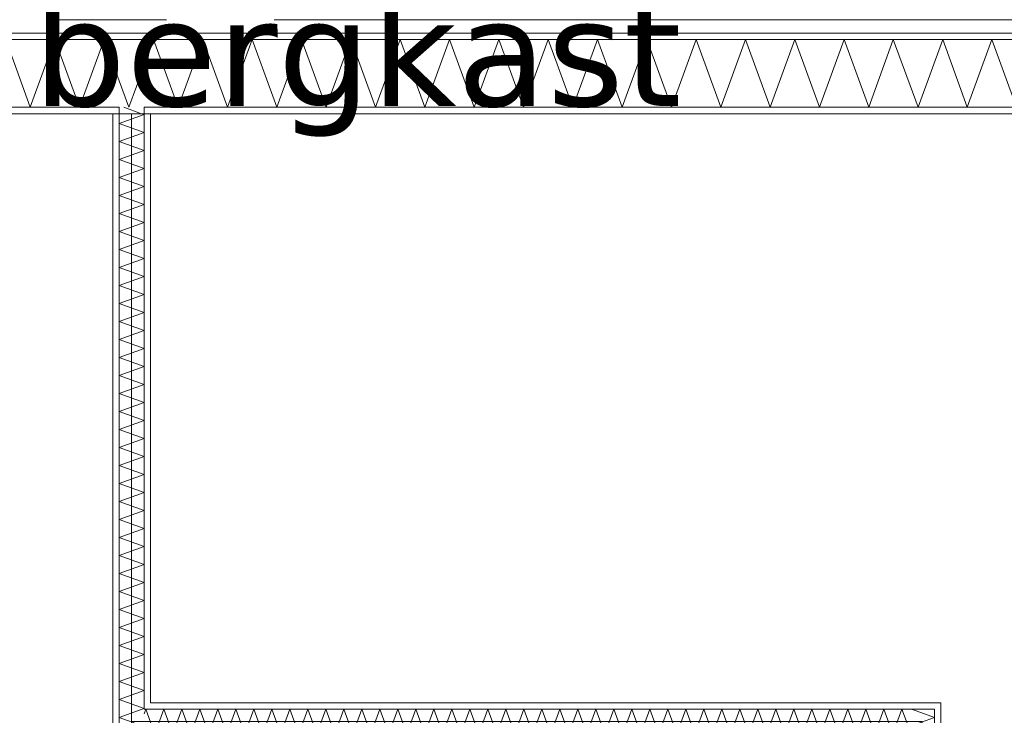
# Model space of a CAD drawing. Header units: millimetres. Extents: x -14925 to 266687, y -3550 to 35834.
# Tile 207 of 244: x 143326 to 145157, y 7706 to 9000. Entities that reach past the tile are written whole.
import ezdxf
from ezdxf.enums import TextEntityAlignment as Align

# ---------------------------------------------------------------- set-up
doc = ezdxf.new("R2010")
doc.units = ezdxf.units.MM
doc.header["$MEASUREMENT"] = 0
doc.linetypes.add('B0204', pattern=[2600, 2000, -200, 200, -200])
for name, color, linetype in [('A Stramien', 7, 'Continuous'), ('New_22 C Binnenwanden', 7, 'Continuous'), ('New_22 C Binnenwanden Doorsnede-arcering', 7, 'Continuous'), ('New_22 C Binnenwanden Laagscheidingslijnen', 7, 'Continuous'), ('New_Z Gebruiksopp', 7, 'Continuous'), ('New_Z Gebruiksopp Zone omranding', 7, 'Continuous'), ('New_Z Gebruiksopp Zone tekst', 7, 'Continuous')]:
    doc.layers.add(name, color=color, linetype=linetype)
doc.styles.add('GENERATED_STYLE_1', font='verdana.ttf')
doc.styles.add('GENERATED_STYLE_2', font='verdana.ttf')
pattern_1 = [(90, (120873.91, 0), (-100, 0), [])]
pattern_2 = [(0, (120873.91, 0), (0, 100), [])]
pattern_3 = [(270, (120873.91, 0), (100, 0), [])]

# ---------------------------------------------------------------- blocks, each defined once
blk = doc.blocks.new('bergkast_0.05_158_1', base_point=(143953.2, 9664.5))
at = {"layer": 'New_Z Gebruiksopp Zone tekst', "color": 2, "lineweight": 0}
for tag, style, p in [('DUMMY_941', 'GENERATED_STYLE_1', (143953.2, 9602.4)), ('DUMMY_942', 'GENERATED_STYLE_2', (143953.2, 9105.2))]:
    blk.add_attdef(tag, text='', height=200, dxfattribs=dict(at, style=style)).set_placement(p, align=Align.TOP_LEFT)
for tag, style, p in [('ROOM_NUMBER', 'GENERATED_STYLE_1', (143953.2, 9531.6)), ('ROOM_NAME', 'GENERATED_STYLE_2', (143953.2, 9039.3))]:
    blk.add_attdef(tag, text='', height=200, dxfattribs=dict(at, style=style)).set_placement(p, align=Align.TOP_CENTER)
blk = doc.blocks.new('*X3141', base_point=(120873.9, 0))
at = {"layer": 'New_22 C Binnenwanden Doorsnede-arcering', "color": 7, "linetype": 'Continuous', "lineweight": 0}
for p, q in [((145015.6, 7705.7), (144984.6, 7717)), ((145002.7, 7692.8), (144980.9, 7684.9)), ((144991.1, 7681.2), (144980.9, 7684.9))]:
    blk.add_line(p, q, dxfattribs=at)
blk = doc.blocks.new('*X3142', base_point=(120873.9, 0))
at = {"layer": 'New_22 C Binnenwanden Doorsnede-arcering', "color": 7, "linetype": 'Continuous', "lineweight": 0}
for p in [(145013.1, 6759), (144981.7, 6747)]:
    blk.add_line(p, (144980.9, 6747.3), dxfattribs=at)
blk = doc.blocks.new('*X3143', base_point=(120873.9, 0))
at = {"layer": 'New_22 C Binnenwanden Doorsnede-arcering', "color": 7, "linetype": 'Continuous', "lineweight": 0}
for p, q in [((145026.9, 7668.1), (144980.9, 7651.4)), ((145026.9, 7668.1), (145019, 7671)), ((145026.9, 7634.6), (144980.9, 7651.4)), ((145026.9, 7634.6), (144980.9, 7617.9)), ((145026.9, 7601.2), (144980.9, 7617.9)), ((145026.9, 7601.2), (144980.9, 7584.4)), ((145026.9, 7567.7), (144980.9, 7584.4)), ((145026.9, 7567.7), (144980.9, 7550.9)), ((145026.9, 7534.2), (144980.9, 7550.9)), ((145026.9, 7534.2), (144980.9, 7517.4)), ((145026.9, 7500.7), (144980.9, 7517.4)), ((145026.9, 7500.7), (144980.9, 7484)), ((145026.9, 7467.2), (144980.9, 7484)), ((145026.9, 7467.2), (144980.9, 7450.5)), ((145026.9, 7433.7), (144980.9, 7450.5)), ((145026.9, 7433.7), (144980.9, 7417)), ((145026.9, 7400.2), (144980.9, 7417)), ((145026.9, 7400.2), (144980.9, 7383.5)), ((145026.9, 7366.8), (144980.9, 7383.5)), ((145026.9, 7366.8), (144980.9, 7350)), ((145026.9, 7333.3), (144980.9, 7350)), ((145026.9, 7333.3), (144980.9, 7316.5)), ((145026.9, 7299.8), (144980.9, 7316.5)), ((145026.9, 7299.8), (144980.9, 7283)), ((145026.9, 7266.3), (144980.9, 7283)), ((145026.9, 7266.3), (144980.9, 7249.6)), ((145026.9, 7232.8), (144980.9, 7249.6)), ((145026.9, 7232.8), (144980.9, 7216.1)), ((145026.9, 7199.3), (144980.9, 7216.1)), ((145026.9, 7199.3), (144980.9, 7182.6)), ((145026.9, 7165.8), (144980.9, 7182.6)), ((145026.9, 7165.8), (144980.9, 7149.1)), ((145026.9, 7132.4), (144980.9, 7149.1)), ((145026.9, 7132.4), (144980.9, 7115.6)), ((145026.9, 7098.9), (144980.9, 7115.6)), ((145026.9, 7098.9), (144980.9, 7082.1)), ((145026.9, 7065.4), (144980.9, 7082.1)), ((145026.9, 7065.4), (144980.9, 7048.6)), ((145026.9, 7031.9), (144980.9, 7048.6)), ((145026.9, 7031.9), (144980.9, 7015.2)), ((145026.9, 6998.4), (144980.9, 7015.2)), ((145026.9, 6998.4), (144980.9, 6981.7)), ((145026.9, 6964.9), (144980.9, 6981.7)), ((145026.9, 6964.9), (144980.9, 6948.2)), ((145026.9, 6931.4), (144980.9, 6948.2)), ((145026.9, 6931.4), (144980.9, 6914.7)), ((145026.9, 6898), (144980.9, 6914.7)), ((145026.9, 6898), (144980.9, 6881.2)), ((145026.9, 6864.5), (144980.9, 6881.2)), ((145026.9, 6864.5), (144980.9, 6847.7)), ((145026.9, 6831), (144980.9, 6847.7)), ((145026.9, 6831), (144980.9, 6814.3)), ((145026.9, 6797.5), (144980.9, 6814.3)), ((145026.9, 6797.5), (144980.9, 6780.8)), ((145026.9, 6764), (144980.9, 6780.8)), ((145026.9, 6764), (145013.1, 6759))]:
    blk.add_line(p, q, dxfattribs=at)
blk = doc.blocks.new('*X3144', base_point=(120873.9, 0))
at = {"layer": 'New_22 C Binnenwanden Doorsnede-arcering', "color": 7, "linetype": 'Continuous', "lineweight": 0}
for p, q in [((145026.9, 7701.6), (145002.7, 7692.8)), ((145026.9, 7701.6), (145015.6, 7705.7)), ((145019, 7671), (144991.1, 7681.2))]:
    blk.add_line(p, q, dxfattribs=at)
blk = doc.blocks.new('Wall_484_1', base_point=(145003.9, 7694))
at = {"layer": 'New_22 C Binnenwanden Doorsnede-arcering', "linetype": 'Continuous', "lineweight": 0, "true_color": 0x000000}
h = blk.add_hatch(dxfattribs=at)
h.set_pattern_fill('325_Houtachtig_plaatmate_E0', color=18, style=0, pattern_type=2)
h.set_pattern_definition(pattern_1)
h.paths.add_polyline_path([(145026.9, 7729), (145026.9, 7717), (145038.9, 7729)])
h = blk.add_hatch(dxfattribs=at)
h.set_pattern_fill('325_Houtachtig_plaatmate_E0', color=18, style=0, pattern_type=2)
h.set_pattern_definition(pattern_1)
h.paths.add_polyline_path([(145026.9, 7717), (145038.9, 7717), (145038.9, 7729)])
h = blk.add_hatch(dxfattribs=at)
h.set_pattern_fill('325_Houtachtig_plaatmate_E0', color=18, style=0, pattern_type=2)
h.set_pattern_definition(pattern_1)
h.paths.add_polyline_path([(145026.9, 7717), (145026.9, 6759), (145038.9, 6759), (145038.9, 7717)])
h = blk.add_hatch(dxfattribs=at)
h.set_pattern_fill('325_Houtachtig_plaatmate_E0', color=18, style=0, pattern_type=2)
h.set_pattern_definition(pattern_1)
h.paths.add_polyline_path([(144968.9, 7671), (144968.9, 7659), (144980.9, 7671)])
h = blk.add_hatch(dxfattribs=at)
h.set_pattern_fill('325_Houtachtig_plaatmate_E0', color=18, style=0, pattern_type=2)
h.set_pattern_definition(pattern_1)
h.paths.add_polyline_path([(144968.9, 7659), (144980.9, 7659), (144980.9, 7671)])
h = blk.add_hatch(dxfattribs=at)
h.set_pattern_fill('325_Houtachtig_plaatmate_E0', color=18, style=0, pattern_type=2)
h.set_pattern_definition(pattern_1)
h.paths.add_polyline_path([(144968.9, 7659), (144968.9, 6759), (144980.9, 6759), (144980.9, 7659)])
at = {"layer": 'New_22 C Binnenwanden', "color": 1, "linetype": 'Continuous', "lineweight": 0, "flags": 128}
for points in [[(145038.9, 7729), (145026.9, 7729)], [(145038.9, 6759), (145038.9, 7729)], [(144968.9, 7659), (144968.9, 6759)]]:
    blk.add_lwpolyline(points, dxfattribs=at)
at = {"layer": 'New_22 C Binnenwanden Laagscheidingslijnen', "color": 1, "linetype": 'Continuous', "lineweight": 0}
for p, q in [((145026.9, 7717), (144980.9, 7717)), ((145026.9, 7671), (145026.9, 7717)), ((144980.9, 7671), (144968.9, 7671)), ((144980.9, 7659), (144980.9, 7671)), ((144980.9, 6759), (144980.9, 7659)), ((145026.9, 6759), (145026.9, 7671)), ((144980.9, 6759), (144980.9, 6747)), ((145026.9, 6747), (145026.9, 6759))]:
    blk.add_line(p, q, dxfattribs=at)
at = {"layer": 'New_22 C Binnenwanden', "color": 1, "lineweight": 0}
for name in ['*X3141', '*X3144', '*X3143', '*X3142']:
    blk.add_blockref(name, (120873.9, 0), dxfattribs=at)
blk = doc.blocks.new('*X3146', base_point=(120873.9, 0))
at = {"layer": 'New_22 C Binnenwanden Doorsnede-arcering', "color": 7, "linetype": 'Continuous', "lineweight": 0}
for p in [(143556.9, 7708), (143568.9, 7693)]:
    blk.add_line(p, (143560.2, 7717), dxfattribs=at)
blk = doc.blocks.new('*X3147', base_point=(120873.9, 0))
at = {"layer": 'New_22 C Binnenwanden Doorsnede-arcering', "color": 7, "linetype": 'Continuous', "lineweight": 0}
for p, q in [((143576.9, 7671), (143593.7, 7717)), ((143610.4, 7671), (143593.7, 7717)), ((143610.4, 7671), (143627.1, 7717)), ((143643.9, 7671), (143627.1, 7717)), ((143643.9, 7671), (143660.6, 7717)), ((143677.4, 7671), (143660.6, 7717)), ((143677.4, 7671), (143694.1, 7717)), ((143710.9, 7671), (143694.1, 7717)), ((143710.9, 7671), (143727.6, 7717)), ((143744.3, 7671), (143727.6, 7717)), ((143744.3, 7671), (143761.1, 7717)), ((143777.8, 7671), (143761.1, 7717)), ((143777.8, 7671), (143794.6, 7717)), ((143811.3, 7671), (143794.6, 7717)), ((143811.3, 7671), (143828.1, 7717)), ((143844.8, 7671), (143828.1, 7717)), ((143844.8, 7671), (143861.5, 7717)), ((143878.3, 7671), (143861.5, 7717)), ((143878.3, 7671), (143895, 7717)), ((143911.8, 7671), (143895, 7717)), ((143911.8, 7671), (143928.5, 7717)), ((143945.3, 7671), (143928.5, 7717)), ((143945.3, 7671), (143962, 7717)), ((143978.7, 7671), (143962, 7717)), ((143978.7, 7671), (143995.5, 7717)), ((144012.2, 7671), (143995.5, 7717)), ((144012.2, 7671), (144029, 7717)), ((144045.7, 7671), (144029, 7717)), ((144045.7, 7671), (144062.5, 7717)), ((144079.2, 7671), (144062.5, 7717)), ((144079.2, 7671), (144095.9, 7717)), ((144112.7, 7671), (144095.9, 7717)), ((144112.7, 7671), (144129.4, 7717)), ((144146.2, 7671), (144129.4, 7717)), ((144146.2, 7671), (144162.9, 7717)), ((144179.7, 7671), (144162.9, 7717)), ((144179.7, 7671), (144196.4, 7717)), ((144213.1, 7671), (144196.4, 7717)), ((144213.1, 7671), (144229.9, 7717)), ((144246.6, 7671), (144229.9, 7717)), ((144246.6, 7671), (144263.4, 7717)), ((144280.1, 7671), (144263.4, 7717)), ((144280.1, 7671), (144296.8, 7717)), ((144313.6, 7671), (144296.8, 7717)), ((144313.6, 7671), (144330.3, 7717)), ((144347.1, 7671), (144330.3, 7717)), ((144347.1, 7671), (144363.8, 7717)), ((144380.6, 7671), (144363.8, 7717)), ((144380.6, 7671), (144397.3, 7717)), ((144414, 7671), (144397.3, 7717)), ((144414, 7671), (144430.8, 7717)), ((144447.5, 7671), (144430.8, 7717)), ((144447.5, 7671), (144464.3, 7717)), ((144481, 7671), (144464.3, 7717)), ((144481, 7671), (144497.8, 7717)), ((144514.5, 7671), (144497.8, 7717)), ((144514.5, 7671), (144531.2, 7717)), ((144548, 7671), (144531.2, 7717)), ((144548, 7671), (144564.7, 7717)), ((144581.5, 7671), (144564.7, 7717)), ((144581.5, 7671), (144598.2, 7717)), ((144615, 7671), (144598.2, 7717)), ((144615, 7671), (144631.7, 7717)), ((144648.4, 7671), (144631.7, 7717)), ((144648.4, 7671), (144665.2, 7717)), ((144681.9, 7671), (144665.2, 7717)), ((144681.9, 7671), (144698.7, 7717)), ((144715.4, 7671), (144698.7, 7717)), ((144715.4, 7671), (144732.2, 7717)), ((144748.9, 7671), (144732.2, 7717)), ((144748.9, 7671), (144765.6, 7717)), ((144782.4, 7671), (144765.6, 7717)), ((144782.4, 7671), (144799.1, 7717)), ((144815.9, 7671), (144799.1, 7717)), ((144815.9, 7671), (144832.6, 7717)), ((144849.4, 7671), (144832.6, 7717)), ((144849.4, 7671), (144866.1, 7717)), ((144882.8, 7671), (144866.1, 7717)), ((144882.8, 7671), (144899.6, 7717)), ((144916.3, 7671), (144899.6, 7717)), ((144916.3, 7671), (144933.1, 7717)), ((144949.8, 7671), (144933.1, 7717)), ((144949.8, 7671), (144966.6, 7717)), ((144980.9, 7677.6), (144966.6, 7717)), ((143576.9, 7671), (143568.9, 7693))]:
    blk.add_line(p, q, dxfattribs=at)
blk = doc.blocks.new('Wall_485_1', base_point=(145003.9, 7694))
at = {"layer": 'New_22 C Binnenwanden Doorsnede-arcering', "linetype": 'Continuous', "lineweight": 0, "true_color": 0x000000}
h = blk.add_hatch(dxfattribs=at)
h.set_pattern_fill('325_Houtachtig_plaatmate_E0', color=18, style=0, pattern_type=2)
h.set_pattern_definition(pattern_2)
h.paths.add_polyline_path([(145026.9, 7729), (143568.9, 7729), (143568.9, 7717), (145026.9, 7717)])
h = blk.add_hatch(dxfattribs=at)
h.set_pattern_fill('325_Houtachtig_plaatmate_E0', color=18, style=0, pattern_type=2)
h.set_pattern_definition(pattern_2)
h.paths.add_polyline_path([(144968.9, 7671), (143568.9, 7671), (143568.9, 7659), (144968.9, 7659)])
at = {"layer": 'New_22 C Binnenwanden', "color": 1, "linetype": 'Continuous', "lineweight": 0, "flags": 128}
for points in [[(145026.9, 7729), (143568.9, 7729)], [(143568.9, 7659), (144968.9, 7659)]]:
    blk.add_lwpolyline(points, dxfattribs=at)
at = {"layer": 'New_22 C Binnenwanden Laagscheidingslijnen', "color": 1, "linetype": 'Continuous', "lineweight": 0}
for p, q in [((143568.9, 7717), (143556.9, 7717)), ((143568.9, 7717), (144980.9, 7717)), ((145026.9, 7717), (144980.9, 7717)), ((143556.9, 7671), (143568.9, 7671)), ((143568.9, 7671), (144968.9, 7671)), ((144980.9, 7671), (144968.9, 7671))]:
    blk.add_line(p, q, dxfattribs=at)
at = {"layer": 'New_22 C Binnenwanden', "color": 1, "lineweight": 0}
for name in ['*X3146', '*X3147']:
    blk.add_blockref(name, (120873.9, 0), dxfattribs=at)
blk = doc.blocks.new('*X3162', base_point=(120873.9, 0))
at = {"layer": 'New_22 C Binnenwanden Doorsnede-arcering', "color": 7, "linetype": 'Continuous', "lineweight": 0}
for p, q in [((141786.2, 8837), (141832, 8963)), ((141877.9, 8837), (141832, 8963)), ((141877.9, 8837), (141923.8, 8963)), ((141969.6, 8837), (141923.8, 8963)), ((141969.6, 8837), (142015.5, 8963)), ((142061.3, 8837), (142015.5, 8963)), ((142061.3, 8837), (142107.2, 8963)), ((142153.1, 8837), (142107.2, 8963)), ((142153.1, 8837), (142198.9, 8963)), ((142244.8, 8837), (142198.9, 8963)), ((142244.8, 8837), (142290.6, 8963)), ((142336.5, 8837), (142290.6, 8963)), ((142336.5, 8837), (142382.4, 8963)), ((142428.2, 8837), (142382.4, 8963)), ((142428.2, 8837), (142474.1, 8963)), ((142519.9, 8837), (142474.1, 8963)), ((142519.9, 8837), (142565.8, 8963)), ((142611.7, 8837), (142565.8, 8963)), ((142611.7, 8837), (142657.5, 8963)), ((142703.4, 8837), (142657.5, 8963)), ((142703.4, 8837), (142749.2, 8963)), ((142795.1, 8837), (142749.2, 8963)), ((142795.1, 8837), (142841, 8963)), ((142886.8, 8837), (142841, 8963)), ((142886.8, 8837), (142932.7, 8963)), ((142978.5, 8837), (142932.7, 8963)), ((142978.5, 8837), (143024.4, 8963)), ((143070.3, 8837), (143024.4, 8963)), ((143070.3, 8837), (143116.1, 8963)), ((143162, 8837), (143116.1, 8963)), ((143162, 8837), (143207.9, 8963)), ((143253.7, 8837), (143207.9, 8963)), ((143253.7, 8837), (143299.6, 8963)), ((143345.4, 8837), (143299.6, 8963)), ((143345.4, 8837), (143391.3, 8963)), ((143437.2, 8837), (143391.3, 8963)), ((143437.2, 8837), (143483, 8963)), ((143510.9, 8886.4), (143483, 8963)), ((141786.2, 8837), (141771.9, 8876.2))]:
    blk.add_line(p, q, dxfattribs=at)
blk = doc.blocks.new('*X3163', base_point=(120873.9, 0))
at = {"layer": 'New_22 C Binnenwanden Doorsnede-arcering', "color": 7, "linetype": 'Continuous', "lineweight": 0}
for q in [(143556.9, 8914), (143510.9, 8886.4)]:
    blk.add_line((143528.9, 8837), q, dxfattribs=at)
blk = doc.blocks.new('*X3164', base_point=(120873.9, 0))
at = {"layer": 'New_22 C Binnenwanden Doorsnede-arcering', "color": 7, "linetype": 'Continuous', "lineweight": 0}
for p, q in [((143556.9, 8914), (143574.7, 8963)), ((143620.6, 8837), (143574.7, 8963)), ((143620.6, 8837), (143666.5, 8963)), ((143712.3, 8837), (143666.5, 8963)), ((143712.3, 8837), (143758.2, 8963)), ((143804, 8837), (143758.2, 8963)), ((143804, 8837), (143849.9, 8963)), ((143895.8, 8837), (143849.9, 8963)), ((143895.8, 8837), (143941.6, 8963)), ((143987.5, 8837), (143941.6, 8963)), ((143987.5, 8837), (144033.3, 8963)), ((144079.2, 8837), (144033.3, 8963)), ((144079.2, 8837), (144125.1, 8963)), ((144170.9, 8837), (144125.1, 8963)), ((144170.9, 8837), (144216.8, 8963)), ((144262.6, 8837), (144216.8, 8963)), ((144262.6, 8837), (144308.5, 8963)), ((144354.4, 8837), (144308.5, 8963)), ((144354.4, 8837), (144400.2, 8963)), ((144446.1, 8837), (144400.2, 8963)), ((144446.1, 8837), (144491.9, 8963)), ((144537.8, 8837), (144491.9, 8963)), ((144537.8, 8837), (144583.7, 8963)), ((144629.5, 8837), (144583.7, 8963)), ((144629.5, 8837), (144675.4, 8963)), ((144721.2, 8837), (144675.4, 8963)), ((144721.2, 8837), (144767.1, 8963)), ((144813, 8837), (144767.1, 8963)), ((144813, 8837), (144858.8, 8963)), ((144904.7, 8837), (144858.8, 8963)), ((144904.7, 8837), (144950.5, 8963)), ((144996.4, 8837), (144950.5, 8963)), ((144996.4, 8837), (145042.3, 8963)), ((145088.1, 8837), (145042.3, 8963)), ((145088.1, 8837), (145134, 8963)), ((145179.8, 8837), (145134, 8963))]:
    blk.add_line(p, q, dxfattribs=at)
blk = doc.blocks.new('Wall_488_1', base_point=(148248.9, 8825))
at = {"layer": 'New_22 C Binnenwanden Doorsnede-arcering', "linetype": 'Continuous', "lineweight": 0, "true_color": 0x000000}
h = blk.add_hatch(dxfattribs=at)
h.set_pattern_fill('325_Houtachtig_plaatmate_E0', color=18, style=0, pattern_type=2)
h.set_pattern_definition(pattern_2)
h.paths.add_polyline_path([(148571.9, 8975), (141475.9, 8975), (141475.9, 8963), (148571.9, 8963)])
h = blk.add_hatch(dxfattribs=at)
h.set_pattern_fill('325_Houtachtig_plaatmate_E0', color=18, style=0, pattern_type=2)
h.set_pattern_definition(pattern_2)
h.paths.add_polyline_path([(143498.9, 8837), (141786.9, 8837), (141786.9, 8829.5), (141798.9, 8825), (143498.9, 8825)])
h = blk.add_hatch(dxfattribs=at)
h.set_pattern_fill('325_Houtachtig_plaatmate_E0', color=18, style=0, pattern_type=2)
h.set_pattern_definition(pattern_2)
h.paths.add_polyline_path([(143510.9, 8837), (143498.9, 8837), (143498.9, 8825), (143510.9, 8825)])
h = blk.add_hatch(dxfattribs=at)
h.set_pattern_fill('325_Houtachtig_plaatmate_E0', color=18, style=0, pattern_type=2)
h.set_pattern_definition(pattern_2)
h.paths.add_polyline_path([(143568.9, 8837), (143556.9, 8837), (143556.9, 8825), (143568.9, 8825)])
h = blk.add_hatch(dxfattribs=at)
h.set_pattern_fill('325_Houtachtig_plaatmate_E0', color=18, style=0, pattern_type=2)
h.set_pattern_definition(pattern_2)
h.paths.add_polyline_path([(148260.9, 8837), (143568.9, 8837), (143568.9, 8825), (148248.9, 8825), (148260.9, 8829.5)])
at = {"layer": 'New_22 C Binnenwanden', "color": 1, "linetype": 'Continuous', "lineweight": 0, "flags": 128}
for points in [[(148571.9, 8975), (141475.9, 8975)], [(141798.9, 8825), (143498.9, 8825)], [(143568.9, 8825), (148248.9, 8825)]]:
    blk.add_lwpolyline(points, dxfattribs=at)
at = {"layer": 'New_22 C Binnenwanden Laagscheidingslijnen', "color": 1, "linetype": 'Continuous', "lineweight": 0}
for p, q in [((141771.9, 8963), (148275.9, 8963)), ((141786.9, 8837), (143510.9, 8837)), ((143510.9, 8837), (143510.9, 8825)), ((143556.9, 8825), (143556.9, 8837)), ((143556.9, 8837), (148260.9, 8837))]:
    blk.add_line(p, q, dxfattribs=at)
at = {"layer": 'New_22 C Binnenwanden', "color": 1, "lineweight": 0}
for name in ['*X3162', '*X3164', '*X3163']:
    blk.add_blockref(name, (120873.9, 0), dxfattribs=at)
blk = doc.blocks.new('*X3283', base_point=(120873.9, 0))
at = {"layer": 'New_22 C Binnenwanden Doorsnede-arcering', "color": 7, "linetype": 'Continuous', "lineweight": 0}
blk.add_line((143519.5, 8837), (143552.4, 8825), dxfattribs=at)
blk = doc.blocks.new('*X3285', base_point=(120873.9, 0))
at = {"layer": 'New_22 C Binnenwanden Doorsnede-arcering', "color": 7, "linetype": 'Continuous', "lineweight": 0}
for p, q in [((143510.9, 8806.6), (143556.9, 8823.4)), ((143552.4, 8825), (143556.9, 8823.4)), ((143510.9, 8806.6), (143556.9, 8789.9)), ((143510.9, 8773.1), (143556.9, 8789.9)), ((143510.9, 8773.1), (143556.9, 8756.4)), ((143510.9, 8739.7), (143556.9, 8756.4)), ((143510.9, 8739.7), (143556.9, 8722.9)), ((143510.9, 8706.2), (143556.9, 8722.9)), ((143510.9, 8706.2), (143556.9, 8689.4)), ((143510.9, 8672.7), (143556.9, 8689.4)), ((143510.9, 8672.7), (143556.9, 8655.9)), ((143510.9, 8639.2), (143556.9, 8655.9)), ((143510.9, 8639.2), (143556.9, 8622.5)), ((143510.9, 8605.7), (143556.9, 8622.5)), ((143510.9, 8605.7), (143556.9, 8589)), ((143510.9, 8572.2), (143556.9, 8589)), ((143510.9, 8572.2), (143556.9, 8555.5)), ((143510.9, 8538.7), (143556.9, 8555.5)), ((143510.9, 8538.7), (143556.9, 8522)), ((143510.9, 8505.3), (143556.9, 8522)), ((143510.9, 8505.3), (143556.9, 8488.5)), ((143510.9, 8471.8), (143556.9, 8488.5)), ((143510.9, 8471.8), (143556.9, 8455)), ((143510.9, 8438.3), (143556.9, 8455)), ((143510.9, 8438.3), (143556.9, 8421.5)), ((143510.9, 8404.8), (143556.9, 8421.5)), ((143510.9, 8404.8), (143556.9, 8388.1)), ((143510.9, 8371.3), (143556.9, 8388.1)), ((143510.9, 8371.3), (143556.9, 8354.6)), ((143510.9, 8337.8), (143556.9, 8354.6)), ((143510.9, 8337.8), (143556.9, 8321.1)), ((143510.9, 8304.3), (143556.9, 8321.1)), ((143510.9, 8304.3), (143556.9, 8287.6)), ((143510.9, 8270.9), (143556.9, 8287.6)), ((143510.9, 8270.9), (143556.9, 8254.1)), ((143510.9, 8237.4), (143556.9, 8254.1)), ((143510.9, 8237.4), (143556.9, 8220.6)), ((143510.9, 8203.9), (143556.9, 8220.6)), ((143510.9, 8203.9), (143556.9, 8187.1)), ((143510.9, 8170.4), (143556.9, 8187.1)), ((143510.9, 8170.4), (143556.9, 8153.7)), ((143510.9, 8136.9), (143556.9, 8153.7)), ((143510.9, 8136.9), (143556.9, 8120.2)), ((143510.9, 8103.4), (143556.9, 8120.2)), ((143510.9, 8103.4), (143556.9, 8086.7)), ((143510.9, 8069.9), (143556.9, 8086.7)), ((143510.9, 8069.9), (143556.9, 8053.2)), ((143510.9, 8036.5), (143556.9, 8053.2)), ((143510.9, 8036.5), (143556.9, 8019.7)), ((143510.9, 8003), (143556.9, 8019.7)), ((143510.9, 8003), (143556.9, 7986.2)), ((143510.9, 7969.5), (143556.9, 7986.2)), ((143510.9, 7969.5), (143556.9, 7952.7)), ((143510.9, 7936), (143556.9, 7952.7)), ((143510.9, 7936), (143556.9, 7919.3)), ((143510.9, 7902.5), (143556.9, 7919.3)), ((143510.9, 7902.5), (143556.9, 7885.8)), ((143510.9, 7869), (143556.9, 7885.8)), ((143510.9, 7869), (143556.9, 7852.3)), ((143510.9, 7835.6), (143556.9, 7852.3)), ((143510.9, 7835.6), (143556.9, 7818.8)), ((143510.9, 7802.1), (143556.9, 7818.8)), ((143510.9, 7802.1), (143556.9, 7785.3)), ((143510.9, 7768.6), (143556.9, 7785.3)), ((143510.9, 7768.6), (143556.9, 7751.8)), ((143510.9, 7735.1), (143556.9, 7751.8)), ((143510.9, 7735.1), (143556.9, 7718.4)), ((143553.2, 7717), (143556.9, 7718.4))]:
    blk.add_line(p, q, dxfattribs=at)
blk = doc.blocks.new('*X3286', base_point=(120873.9, 0))
at = {"layer": 'New_22 C Binnenwanden Doorsnede-arcering', "color": 7, "linetype": 'Continuous', "lineweight": 0}
for p, q in [((143510.9, 7701.6), (143553.2, 7717)), ((143510.9, 7701.6), (143556.9, 7684.9)), ((143518.8, 7671), (143556.9, 7684.9))]:
    blk.add_line(p, q, dxfattribs=at)
blk = doc.blocks.new('Wall_509_1', base_point=(143533.9, 8825))
at = {"layer": 'New_22 C Binnenwanden Doorsnede-arcering', "linetype": 'Continuous', "lineweight": 0, "true_color": 0x000000}
h = blk.add_hatch(dxfattribs=at)
h.set_pattern_fill('325_Houtachtig_plaatmate_E0', color=18, style=0, pattern_type=2)
h.set_pattern_definition(pattern_3)
h.paths.add_polyline_path([(143498.9, 8825), (143498.9, 6639), (143510.9, 6639), (143510.9, 8825)])
h = blk.add_hatch(dxfattribs=at)
h.set_pattern_fill('325_Houtachtig_plaatmate_E0', color=18, style=0, pattern_type=2)
h.set_pattern_definition(pattern_3)
h.paths.add_polyline_path([(143568.9, 7729), (143568.9, 8825), (143556.9, 8825), (143556.9, 7729)])
h = blk.add_hatch(dxfattribs=at)
h.set_pattern_fill('325_Houtachtig_plaatmate_E0', color=18, style=0, pattern_type=2)
h.set_pattern_definition(pattern_3)
h.paths.add_polyline_path([(143568.9, 7717), (143568.9, 7729), (143556.9, 7729), (143556.9, 7717)])
at = {"layer": 'New_22 C Binnenwanden', "color": 1, "linetype": 'Continuous', "lineweight": 0, "flags": 128}
for points in [[(143498.9, 8825), (143498.9, 6639)], [(143568.9, 7729), (143568.9, 8825)]]:
    blk.add_lwpolyline(points, dxfattribs=at)
at = {"layer": 'New_22 C Binnenwanden Laagscheidingslijnen', "color": 1, "linetype": 'Continuous', "lineweight": 0}
for p, q in [((143510.9, 8837), (143510.9, 8825)), ((143556.9, 8825), (143556.9, 8837)), ((143510.9, 8825), (143510.9, 7717)), ((143556.9, 8825), (143556.9, 7729)), ((143556.9, 7729), (143556.9, 7717)), ((143510.9, 7717), (143510.9, 7671)), ((143568.9, 7717), (143556.9, 7717))]:
    blk.add_line(p, q, dxfattribs=at)
at = {"layer": 'New_22 C Binnenwanden', "color": 1, "lineweight": 0}
for name in ['*X3283', '*X3285', '*X3286']:
    blk.add_blockref(name, (120873.9, 0), dxfattribs=at)
blk = doc.blocks.new('Standard grid marker_5')
at = {"layer": 'A Stramien', "color": 7, "linetype": 'B0204', "lineweight": 0}
blk.add_line((1000, 0), (12450, 0), dxfattribs=at)
at = {"layer": 'A Stramien', "color": 9, "lineweight": 0, "style": 'GENERATED_STYLE_2'}
blk.add_attdef('AC_MarkerText_1', text='', height=400, rotation=180, dxfattribs=at).set_placement((14050, -491.1), align=Align.TOP_CENTER)

msp = doc.modelspace()

# ---------------------------------------------------------------- linework, layer by layer
at = {"layer": 'New_Z Gebruiksopp Zone omranding', "color": 151, "linetype": 'Continuous', "lineweight": 0, "true_color": 0x94b5eb, "flags": 128}
msp.add_lwpolyline([(141698.9, 4675), (143533.9, 4675), (143533.9, 8825), (141698.9, 8825)], close=True, dxfattribs=at)
at = {"layer": 'New_Z Gebruiksopp Zone omranding', "color": 254, "linetype": 'Continuous', "lineweight": 0, "true_color": 0xe4e3c5, "flags": 128}
msp.add_lwpolyline([(148248.9, 6724), (148248.9, 8825), (143533.9, 8825), (143533.9, 7694), (145003.9, 7694), (145003.9, 6724)], close=True, dxfattribs=at)

# ---------------------------------------------------------------- block references
at = {"layer": 'A Stramien', "color": 1, "linetype": 'Continuous', "lineweight": 0, "xscale": -1, "zscale": 1000, "rotation": 180}
msp.add_blockref('Standard grid marker_5', (140198.9, 9000), dxfattribs=at)
at = {"layer": 'New_22 C Binnenwanden', "color": 1, "lineweight": 0}
for name, p in [('Wall_488_1', (148248.9, 8825)), ('Wall_509_1', (143533.9, 8825)), ('Wall_485_1', (145003.9, 7694)), ('Wall_484_1', (145003.9, 7694))]:
    msp.add_blockref(name, p, dxfattribs=at)
at = {"layer": 'New_Z Gebruiksopp', "color": 2, "linetype": 'Continuous', "lineweight": 0}
msp.add_blockref('bergkast_0.05_158_1', (143953.2, 9664.5), dxfattribs=at).add_auto_attribs({'ROOM_NAME': 'bergkast', 'ROOM_NUMBER': '0.05'})

doc.saveas('drawing.dxf')
